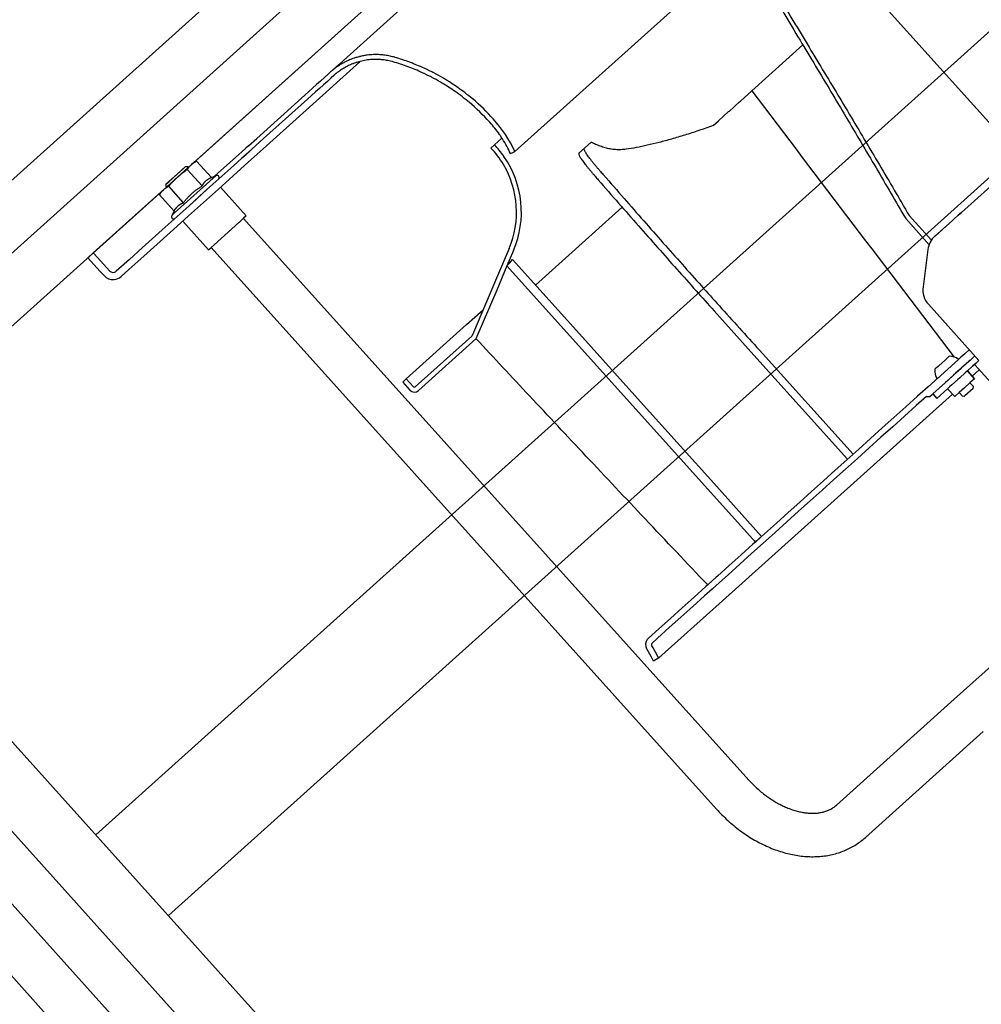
# Model space of a CAD drawing. Header units: millimetres. Extents: x -5775 to 72913, y -36825 to 83180.
# Tile 38 of 48: x 50371 to 50770, y 62512 to 62920. Entities that reach past the tile are written whole.
import ezdxf
from ezdxf.enums import TextEntityAlignment as Align

# ---------------------------------------------------------------- set-up
doc = ezdxf.new("R2010")
doc.units = ezdxf.units.MM
doc.header["$LTSCALE"] = 0.3
doc.layers.add('RLT 1', color=253, linetype='Continuous')
doc.styles.add('Arial', font='arial.ttf', dxfattribs={"width": 0.95, "height": 1.8})

# ---------------------------------------------------------------- blocks, each defined once
blk = doc.blocks.new('RLT1')
at = {"layer": 'RLT 1', "ltscale": 10}
for p, q in [((41058.71, -85326.88), (43516.14, -88059.39)), ((43504.64, -88009.22), (41107.39, -85343.62)), ((41028.97, -85353.63), (43486.4, -88086.14)), ((41057.21, -85355.12), (43487.9, -88057.9)), ((43487.9, -88057.9), (41057.21, -85355.12)), ((42030.18, -86369.71), (42732.83, -85737.8)), ((42045.22, -86386.44), (42747.87, -85754.53)), ((42060.27, -86403.17), (42762.92, -85771.26)), ((42180.63, -86537.01), (42883.28, -85905.09)), ((42210.73, -86570.46), (42913.37, -85938.55))]:
    blk.add_line(p, q, dxfattribs=at)
at = {"layer": 'RLT 1'}
for p, q in [((42602.06, -85915.92), (42221.12, -86258.51)), ((42526.12, -86099.34), (42354.26, -86253.9)), ((42281.84, -86217.36), (42345.79, -86159.84)), ((42452.46, -86228.66), (42473.55, -86209.69)), ((42290.07, -86216.68), (42269.2, -86235.45)), ((42278.67, -86220.2), (42280.22, -86218.81)), ((42280.22, -86218.81), (42281.84, -86217.36)), ((42275.35, -86223.19), (42273.72, -86224.66)), ((42276.98, -86221.72), (42275.35, -86223.19)), ((42278.19, -86223.33), (42276.55, -86224.8)), ((42277.91, -86220.89), (42276.98, -86221.72)), ((42279.24, -86222.38), (42278.19, -86223.33)), ((42270.46, -86227.59), (42268.83, -86229.06)), ((42272.09, -86226.12), (42270.46, -86227.59)), ((42273.29, -86227.73), (42271.66, -86229.19)), ((42273.72, -86224.66), (42272.09, -86226.12)), ((42274.92, -86226.26), (42273.29, -86227.73)), ((42276.55, -86224.8), (42274.92, -86226.26)), ((42247.3, -86248.42), (42267.19, -86230.52)), ((42268.4, -86232.13), (42250.17, -86248.52)), ((42268.83, -86229.06), (42267.19, -86230.52)), ((42270.03, -86230.66), (42268.4, -86232.13)), ((42271.66, -86229.19), (42270.03, -86230.66)), ((42447.68, -86232.96), (42452.46, -86228.66)), ((42269.2, -86235.45), (42249.95, -86252.76)), ((42443.1, -86237.08), (42444.89, -86235.47)), ((42444.89, -86235.47), (42445.52, -86234.9)), ((42445.52, -86234.9), (42447.28, -86233.32)), ((42447.28, -86233.32), (42447.68, -86232.96)), ((42438.63, -86241.1), (42442.8, -86237.34)), ((42442.8, -86237.34), (42443.1, -86237.08)), ((42436.4, -86243.1), (42438.63, -86241.1)), ((42539.2, -86279.1), (42578.67, -86243.6)), ((42578.67, -86243.6), (42539.2, -86279.1)), ((42539.21, -86279.08), (42578.69, -86243.58)), ((42578.69, -86243.58), (42539.21, -86279.08)), ((42243.92, -86251.46), (42247.3, -86248.42)), ((42348.81, -86248.31), (42345.77, -86251.05)), ((42348.83, -86248.29), (42348.81, -86248.31)), ((42242.73, -86252.52), (42241.1, -86253.99)), ((42243.92, -86251.46), (42242.73, -86252.52)), ((42248.64, -86249.9), (42245.26, -86252.94)), ((42250.17, -86248.52), (42248.64, -86249.9)), ((42345.77, -86251.05), (42344.32, -86252.43)), ((42383.03, -86252.51), (42380.8, -86254.51)), ((42383.03, -86252.51), (42385.82, -86249.99)), ((42239.83, -86255.13), (42229.83, -86264.13)), ((42241.17, -86256.62), (42237.81, -86259.64)), ((42241.1, -86253.99), (42239.83, -86255.13)), ((42243.99, -86254.08), (42241.17, -86256.62)), ((42242.31, -86255.59), (42241.17, -86256.62)), ((42243.94, -86254.13), (42242.31, -86255.59)), ((42249.95, -86252.76), (42243.77, -86258.32)), ((42245.26, -86252.94), (42243.94, -86254.13)), ((42245.26, -86252.94), (42243.99, -86254.08)), ((42352.45, -86254.74), (42353.44, -86254.28)), ((42353.44, -86254.28), (42354.26, -86253.9)), ((42210.88, -86266.38), (42217.85, -86260.1)), ((42220.23, -86259.31), (42214.44, -86264.52)), ((42216.66, -86261.18), (42217.85, -86260.1)), ((42217.85, -86260.1), (42218.56, -86260.14)), ((42218.89, -86260.51), (42218.56, -86260.14)), ((42221.13, -86258.5), (42220.23, -86259.31)), ((42221.13, -86258.5), (42222.41, -86257.85)), ((42228.53, -86264.65), (42222.41, -86257.85)), ((42237.81, -86259.64), (42231.63, -86265.2)), ((42243.77, -86258.32), (42237.58, -86263.88)), ((42349.46, -86259.22), (42349.46, -86259.19)), ((42208.64, -86269.73), (42214.44, -86264.52)), ((42209.67, -86267.46), (42216.66, -86261.18)), ((42213.3, -86279.33), (42230.52, -86263.85)), ((42224.67, -86268.13), (42218.55, -86261.32)), ((42232.87, -86264.08), (42226.69, -86269.64)), ((42228.53, -86264.65), (42230.52, -86263.85)), ((42237.58, -86263.88), (42231.4, -86269.44)), ((42209.67, -86267.46), (42209.64, -86268.17)), ((42209.97, -86268.54), (42209.64, -86268.17)), ((42209.68, -86267.45), (42210.88, -86266.38)), ((42216.94, -86275.07), (42210.82, -86268.27)), ((42231.63, -86265.19), (42225.45, -86270.75)), ((42242.97, -86280.55), (42232.27, -86268.66)), ((42207.74, -86270.54), (42179.61, -86295.84)), ((42207.75, -86270.54), (42206.96, -86271.75)), ((42213.08, -86278.55), (42206.96, -86271.75)), ((42207.75, -86270.54), (42208.64, -86269.73)), ((42225.45, -86270.75), (42219.27, -86276.31)), ((42226.69, -86269.64), (42220.51, -86275.2)), ((42231.4, -86269.44), (42225.22, -86274.99)), ((42219.27, -86276.31), (42213.09, -86281.87)), ((42220.51, -86275.2), (42214.33, -86280.76)), ((42225.22, -86274.99), (42219.04, -86280.55)), ((42362.82, -86309.27), (42398.73, -86276.99)), ((42213.08, -86278.55), (42212.07, -86280.44)), ((42213.3, -86279.33), (42212.07, -86280.44)), ((42219.04, -86280.55), (42212.86, -86286.11)), ((42242.97, -86280.55), (42241.87, -86281.54)), ((42517.58, -86280.38), (42526.8, -86290.64)), ((42536.09, -86281.89), (42537.88, -86280.28)), ((42537.88, -86280.28), (42536.09, -86281.89)), ((42536.11, -86281.87), (42537.89, -86280.27)), ((42537.89, -86280.27), (42536.11, -86281.87)), ((42537.88, -86280.28), (42539.2, -86279.1)), ((42539.2, -86279.1), (42537.88, -86280.28)), ((42537.89, -86280.27), (42539.21, -86279.08)), ((42539.21, -86279.08), (42537.89, -86280.27)), ((42213.09, -86281.87), (42208.08, -86286.38)), ((42227.35, -86294.6), (42216.66, -86282.7)), ((42239.91, -86283.31), (42229.64, -86292.54)), ((42239.98, -86283.24), (42239.91, -86283.31)), ((42241.87, -86281.54), (42239.98, -86283.24)), ((42451.15, -86514.29), (42241.85, -86281.56)), ((42516.14, -86281.67), (42525.86, -86292.48)), ((42528.26, -86288.93), (42533.06, -86284.61)), ((42528.26, -86288.93), (42533.05, -86284.62)), ((42533.06, -86284.61), (42528.33, -86288.87)), ((42533.05, -86284.62), (42528.33, -86288.87)), ((42533.05, -86284.62), (42535.5, -86282.42)), ((42535.35, -86282.55), (42533.05, -86284.62)), ((42533.06, -86284.61), (42535.51, -86282.41)), ((42535.35, -86282.55), (42533.06, -86284.61)), ((42535.51, -86282.41), (42535.35, -86282.55)), ((42535.5, -86282.42), (42535.35, -86282.55)), ((42535.5, -86282.42), (42535.51, -86282.41)), ((42535.51, -86282.41), (42535.5, -86282.42)), ((42535.51, -86282.41), (42536.11, -86281.87)), ((42536.11, -86281.87), (42535.51, -86282.41)), ((42535.51, -86282.41), (42536.09, -86281.89)), ((42536.09, -86281.89), (42535.51, -86282.41)), ((42535.51, -86282.41), (42535.51, -86282.41)), ((42535.51, -86282.41), (42535.51, -86282.41)), ((42208.08, -86286.38), (42199.9, -86293.73)), ((42210.09, -86288.61), (42201.91, -86295.96)), ((42212.86, -86286.11), (42210.09, -86288.61)), ((42528.33, -86288.87), (42528.25, -86288.94)), ((42528.33, -86288.87), (42528.25, -86288.94)), ((42228.48, -86293.58), (42229.64, -86292.54)), ((42177.38, -86297.85), (42179.61, -86295.84)), ((42182.73, -86299.32), (42179.61, -86295.84)), ((42200.5, -86297.23), (42194.32, -86302.79)), ((42199.9, -86293.73), (42194.54, -86298.55)), ((42201.91, -86295.96), (42200.5, -86297.23)), ((42227.35, -86294.6), (42228.45, -86293.61)), ((42228.45, -86293.61), (42228.48, -86293.58)), ((42437.77, -86526.32), (42228.47, -86293.59)), ((42351.86, -86294.03), (42347.01, -86305.44)), ((42353.7, -86294.82), (42350.97, -86301.23)), ((42525.35, -86294.46), (42523.32, -86309.96)), ((42525.35, -86294.46), (42523.32, -86309.96)), ((42182.51, -86303.55), (42177.38, -86297.85)), ((42186.3, -86303.28), (42182.73, -86299.32)), ((42194.54, -86298.55), (42189.12, -86303.43)), ((42350.97, -86301.23), (42346.7, -86311.28)), ((42453.89, -86415.67), (42350.97, -86301.23)), ((42350.97, -86301.24), (42350.97, -86301.23)), ((42380.98, -86329.47), (42353.27, -86298.65)), ((42184.06, -86305.28), (42182.51, -86303.55)), ((42194.32, -86302.79), (42191.13, -86305.66)), ((42347.01, -86305.44), (42337.05, -86328.87)), ((42346.7, -86311.28), (42338.1, -86331.51)), ((42525.55, -86317.15), (42546.5, -86340.44)), ((42525.55, -86317.15), (42546.5, -86340.44)), ((42334.21, -86325.59), (42341.06, -86319.43)), ((42453.26, -86338.22), (42436.76, -86319.87)), ((42334.21, -86325.59), (42309.26, -86348.03)), ((42337.05, -86328.87), (42336.44, -86330.32)), ((42408.8, -86360.4), (42380.98, -86329.47)), ((42312.97, -86351.42), (42336.44, -86330.32)), ((42314.31, -86352.9), (42338.1, -86331.51)), ((42338.19, -86331.43), (42338.1, -86331.51)), ((42492.05, -86381.35), (42453.26, -86338.22)), ((42455.56, -86336.16), (42494.34, -86379.29)), ((42540.62, -86337.66), (42538.98, -86339.14)), ((42540.62, -86337.66), (42542.49, -86335.98)), ((42538.05, -86339.98), (42529.12, -86348)), ((42532.6, -86340.17), (42529.88, -86342.61)), ((42532.79, -86340), (42532.6, -86340.17)), ((42533, -86339.81), (42532.79, -86340)), ((42533.06, -86339.76), (42533, -86339.81)), ((42534.22, -86338.71), (42533.06, -86339.76)), ((42538.98, -86339.14), (42538.05, -86339.98)), ((42542.35, -86340.81), (42540.09, -86342.85)), ((42542.37, -86340.8), (42540.1, -86342.84)), ((42542.78, -86340.42), (42542.35, -86340.81)), ((42542.78, -86340.42), (42542.37, -86340.8)), ((42542.98, -86340.25), (42542.78, -86340.42)), ((42542.8, -86340.41), (42542.78, -86340.42)), ((42543.21, -86340.04), (42542.8, -86340.41)), ((42544.83, -86338.59), (42542.98, -86340.25)), ((42544.83, -86338.59), (42543.21, -86340.04)), ((42545.31, -86341.52), (42544.02, -86342.67)), ((42545.3, -86341.53), (42544.04, -86342.66)), ((42544.81, -86342.3), (42559.75, -86358.92)), ((42544.81, -86342.3), (42559.75, -86358.92)), ((42546.5, -86340.44), (42545.3, -86341.53)), ((42546.5, -86340.44), (42545.31, -86341.52)), ((42528.27, -86344.06), (42528.67, -86343.7)), ((42529.43, -86343.02), (42528.67, -86343.7)), ((42529.49, -86342.96), (42529.43, -86343.02)), ((42529.69, -86342.79), (42529.49, -86342.96)), ((42529.7, -86342.78), (42529.69, -86342.79)), ((42529.88, -86342.61), (42529.7, -86342.78)), ((42536.85, -86345.76), (42535.92, -86346.6)), ((42536.84, -86345.77), (42535.92, -86346.59)), ((42538.53, -86344.25), (42536.84, -86345.77)), ((42539.12, -86343.72), (42536.85, -86345.76)), ((42540.77, -86345.6), (42538.51, -86347.63)), ((42540.79, -86345.58), (42538.52, -86347.62)), ((42539.1, -86343.74), (42538.53, -86344.25)), ((42539.18, -86343.67), (42539.1, -86343.74)), ((42539.18, -86343.67), (42539.12, -86343.72)), ((42540.1, -86342.84), (42539.18, -86343.67)), ((42540.09, -86342.85), (42539.18, -86343.67)), ((42540.85, -86345.53), (42540.77, -86345.6)), ((42540.85, -86345.53), (42540.79, -86345.58)), ((42541.69, -86344.77), (42540.85, -86345.53)), ((42541.69, -86344.77), (42540.85, -86345.53)), ((42541.76, -86344.7), (42541.69, -86344.77)), ((42541.77, -86344.7), (42541.69, -86344.77)), ((42541.69, -86344.77), (42544.63, -86348.05)), ((42544.63, -86348.05), (42541.69, -86344.77)), ((42541.69, -86344.77), (42544.63, -86348.05)), ((42544.63, -86348.05), (42541.69, -86344.77)), ((42543.82, -86342.85), (42541.76, -86344.7)), ((42543.82, -86342.85), (42541.77, -86344.7)), ((42546.64, -86344.34), (42543.68, -86347)), ((42544.04, -86342.66), (42543.82, -86342.85)), ((42544.02, -86342.67), (42543.82, -86342.85)), ((42307.77, -86349.37), (42309.26, -86348.03)), ((42307.77, -86349.37), (42310.78, -86352.72)), ((42309.26, -86348.03), (42312.27, -86351.38)), ((42528.19, -86348.84), (42525.41, -86351.35)), ((42532.67, -86349.52), (42527.37, -86354.28)), ((42532.67, -86349.52), (42527.37, -86354.28)), ((42528.19, -86348.84), (42528.92, -86348.19)), ((42529.12, -86348), (42528.92, -86348.19)), ((42533.6, -86348.69), (42532.67, -86349.52)), ((42533.32, -86348.93), (42532.67, -86349.52)), ((42533.59, -86348.7), (42533.32, -86348.93)), ((42534.58, -86347.8), (42533.59, -86348.7)), ((42535.92, -86346.6), (42533.6, -86348.69)), ((42534.62, -86347.76), (42534.58, -86347.8)), ((42535.92, -86346.59), (42534.62, -86347.76)), ((42537.6, -86348.45), (42535.26, -86350.55)), ((42537.59, -86348.45), (42535.27, -86350.55)), ((42538.52, -86347.62), (42537.59, -86348.45)), ((42538.51, -86347.63), (42537.6, -86348.45)), ((42542.77, -86349.72), (42540.54, -86351.72)), ((42542.77, -86349.72), (42540.54, -86351.72)), ((42544.63, -86348.05), (42542.77, -86349.72)), ((42544.63, -86348.05), (42542.77, -86349.72)), ((42542.77, -86349.72), (42544.17, -86351.28)), ((42544.63, -86348.05), (42544.63, -86348.05)), ((42535.51, -86354.35), (42438.81, -86441.32)), ((42525.41, -86351.35), (42521.04, -86355.27)), ((42526.13, -86355.41), (42527.1, -86354.53)), ((42527.1, -86354.53), (42527.37, -86354.28)), ((42527.37, -86354.28), (42529.05, -86356.14)), ((42527.37, -86354.28), (42529.05, -86356.14)), ((42533.51, -86352.13), (42529.05, -86356.14)), ((42533.51, -86352.13), (42529.05, -86356.14)), ((42534.34, -86351.38), (42533.51, -86352.13)), ((42534.34, -86351.38), (42533.51, -86352.13)), ((42533.51, -86352.13), (42536.45, -86355.4)), ((42536.45, -86355.4), (42533.51, -86352.13)), ((42533.51, -86352.13), (42536.45, -86355.4)), ((42536.45, -86355.4), (42533.51, -86352.13)), ((42535.26, -86350.55), (42534.34, -86351.38)), ((42535.27, -86350.55), (42534.34, -86351.38)), ((42538.31, -86353.73), (42536.45, -86355.4)), ((42538.31, -86353.73), (42536.45, -86355.4)), ((42540.54, -86351.72), (42538.31, -86353.73)), ((42540.54, -86351.72), (42538.31, -86353.73)), ((42538.31, -86353.73), (42539.71, -86355.29)), ((42544.14, -86351.99), (42540.67, -86355.1)), ((42544.14, -86351.99), (42544.17, -86351.28)), ((42521.04, -86355.27), (42516.17, -86359.65)), ((42524.71, -86355.33), (42520.5, -86359.12)), ((42524.71, -86355.33), (42526.13, -86355.41)), ((42524.71, -86355.33), (42526.13, -86355.41)), ((42540.42, -86355.33), (42539.71, -86355.29)), ((42540.67, -86355.1), (42540.42, -86355.33)), ((42436.62, -86391.34), (42408.8, -86360.4)), ((42516.17, -86359.65), (42511.3, -86364.04)), ((42520.5, -86359.12), (42515.62, -86363.51)), ((42511.3, -86364.04), (42506.42, -86368.42)), ((42515.62, -86363.51), (42510.75, -86367.89)), ((42506.42, -86368.42), (42501.55, -86372.8)), ((42510.75, -86367.89), (42505.88, -86372.27)), ((42501.55, -86372.8), (42496.68, -86377.18)), ((42505.88, -86372.27), (42501.01, -86376.65)), ((42496.68, -86377.18), (42491.81, -86381.56)), ((42501.01, -86376.65), (42496.13, -86381.03)), ((42491.81, -86381.56), (42486.93, -86385.94)), ((42496.13, -86381.03), (42491.26, -86385.42)), ((42486.93, -86385.94), (42482.06, -86390.33)), ((42491.26, -86385.42), (42486.39, -86389.8)), ((42482.06, -86390.33), (42477.19, -86394.71)), ((42486.39, -86389.8), (42481.52, -86394.18)), ((42456.44, -86413.37), (42436.62, -86391.34)), ((42477.19, -86394.71), (42472.32, -86399.09)), ((42481.52, -86394.18), (42476.64, -86398.56)), ((42472.32, -86399.09), (42467.44, -86403.47)), ((42476.64, -86398.56), (42471.77, -86402.94)), ((42467.44, -86403.47), (42462.57, -86407.85)), ((42471.77, -86402.94), (42466.9, -86407.33)), ((42466.9, -86407.33), (42462.03, -86411.71)), ((42462.57, -86407.85), (42457.7, -86412.24)), ((42453.89, -86415.67), (42452.83, -86416.62)), ((42453.32, -86415.03), (42454.01, -86415.48)), ((42456.44, -86413.37), (42453.89, -86415.67)), ((42454.06, -86415.51), (42453.89, -86415.67)), ((42454.01, -86415.48), (42454.06, -86415.51)), ((42456.44, -86413.37), (42454.06, -86415.51)), ((42457.7, -86412.24), (42456.44, -86413.37)), ((42462.03, -86411.71), (42457.15, -86416.09)), ((42452.83, -86416.62), (42447.96, -86421)), ((42457.15, -86416.09), (42452.28, -86420.47)), ((42447.96, -86421), (42443.08, -86425.38)), ((42452.28, -86420.47), (42447.41, -86424.85)), ((42443.08, -86425.38), (42438.21, -86429.76)), ((42447.41, -86424.85), (42442.54, -86429.24)), ((42437.69, -86430.23), (42434.26, -86433.32)), ((42442.54, -86429.24), (42437.66, -86433.62)), ((42438.21, -86429.76), (42437.69, -86430.23)), ((42433.34, -86434.15), (42428.47, -86438.53)), ((42435.93, -86435.18), (42432.79, -86438)), ((42434.26, -86433.32), (42433.34, -86434.15)), ((42437.66, -86433.62), (42435.93, -86435.18)), ((42428.47, -86438.53), (42423.59, -86442.91)), ((42432.79, -86438), (42427.92, -86442.38)), ((42413.9, -86463.72), (42438.81, -86441.32)), ((42423.59, -86442.91), (42418.72, -86447.29)), ((42427.92, -86442.38), (42423.05, -86446.76)), ((42418.72, -86447.29), (42413.85, -86451.67)), ((42423.05, -86446.76), (42418.17, -86451.14)), ((42413.85, -86451.67), (42409.57, -86455.52)), ((42418.17, -86451.14), (42413.3, -86455.53)), ((42413.3, -86455.53), (42411.24, -86457.38)), ((42408.8, -86459.86), (42408.85, -86459.86)), ((42410.83, -86463.4), (42408.86, -86459.99)), ((42411.48, -86459.54), (42411.03, -86458.74)), ((42413.52, -86463.07), (42411.48, -86459.54)), ((42536.25, -86480.79), (42558.92, -86460.4)), ((42411.73, -86464.97), (42410.83, -86463.4)), ((42413.9, -86463.72), (42411.73, -86464.97)), ((42413.9, -86463.72), (42413.52, -86463.07)), ((42536.25, -86480.79), (42487.42, -86524.71)), ((42548.29, -86494.17), (42499.45, -86538.09))]:
    blk.add_line(p, q, dxfattribs=at)
at = {"layer": 'RLT 1', "ltscale": 50}
blk.add_line((42705.14, -86413.62), (42404.18, -86078.97), dxfattribs=at)
at = {"layer": 'RLT 1'}
for centre, radius, start, end in [((42296.63, -86241.71), 28, 111.9155, 115.6158), ((42296.63, -86241.71), 28, 111.0201, 111.9155), ((42296.63, -86241.71), 28, 108.7977, 111.0201), ((42296.63, -86241.71), 28, 107.2441, 108.7977), ((42296.63, -86241.71), 28, 105.4316, 107.2441), ((42296.63, -86241.71), 28, 102.3346, 105.4316), ((42296.63, -86241.71), 28, 100.5174, 102.3346), ((42296.63, -86241.71), 28, 97.4349, 100.5174), ((42296.63, -86241.71), 26, 94.798, 100.3263), ((42296.63, -86241.71), 28, 97.2136, 97.4349), ((42296.63, -86241.71), 28, 94.5573, 97.2136), ((42296.63, -86241.71), 28, 91.9618, 94.5573), ((42296.63, -86241.71), 26, 92.0034, 94.798), ((42296.63, -86241.71), 28, 89.0392, 91.9618), ((42296.63, -86241.71), 26, 88.8562, 92.0034), ((42296.63, -86241.71), 28, 86.4518, 89.0392), ((42296.63, -86241.71), 26, 85.6294, 88.8562), ((42296.63, -86241.71), 28, 85.6294, 86.4518), ((42296.63, -86241.71), 26, 82.4286, 85.6294), ((42296.63, -86241.71), 28, 82.2459, 85.6294), ((42296.63, -86241.71), 28, 80.0652, 82.2459), ((42296.63, -86241.71), 28, 75.6599, 80.0652), ((42296.63, -86241.71), 28, 74.0453, 75.6599), ((42280.27, -86298.92), 87.5, 73.8081, 74.0453), ((42280.27, -86298.92), 87.5, 71.7925, 73.8081), ((42280.27, -86298.92), 87.5, 71.1758, 71.7925), ((42296.63, -86241.71), 28, 125.5263, 130.0131), ((42296.63, -86241.71), 28, 121.071, 125.5263), ((42296.63, -86241.71), 26, 120.6212, 125.4182), ((42296.63, -86241.71), 28, 120.3819, 121.071), ((42296.63, -86241.71), 28, 120.1886, 120.3819), ((42296.63, -86241.71), 28, 116.5132, 120.1886), ((42296.63, -86241.71), 26, 120.3819, 120.6212), ((42296.63, -86241.71), 26, 115.6947, 120.3819), ((42296.63, -86241.71), 28, 115.6158, 116.5132), ((42296.63, -86241.71), 26, 111.7101, 115.6947), ((42296.63, -86241.71), 26, 110.7463, 111.7101), ((42296.63, -86241.71), 26, 108.7977, 110.7463), ((42296.63, -86241.71), 26, 107.5688, 108.7977), ((42296.63, -86241.71), 26, 105.618, 107.5688), ((42296.63, -86241.71), 26, 100.3263, 105.618), ((42296.63, -86241.71), 26, 80.0804, 82.4286), ((42296.63, -86241.71), 26, 75.3343, 80.0804), ((42296.63, -86241.71), 26, 74.0453, 75.3343), ((42280.27, -86298.92), 85.5, 71.8339, 74.0453), ((42280.27, -86298.92), 85.5, 71.2027, 71.8339), ((42280.27, -86298.92), 85.5, 69.1489, 71.2027), ((42280.27, -86298.92), 87.5, 69.1689, 71.1758), ((42280.27, -86298.92), 85.5, 68.5199, 69.1489), ((42280.27, -86298.92), 87.5, 68.5542, 69.1689), ((42280.27, -86298.92), 85.5, 66.4708, 68.5199), ((42280.27, -86298.92), 87.5, 66.552, 68.5542), ((42280.27, -86298.92), 87.5, 66.0255, 66.552), ((42280.27, -86298.92), 87.5, 65.9128, 66.0255), ((42280.27, -86298.92), 87.5, 63.1165, 65.9128), ((42296.63, -86241.71), 28, 130.0131, 131.966), ((42296.63, -86241.71), 26, 130.251, 131.966), ((42296.63, -86241.71), 26, 125.4182, 130.251), ((42280.27, -86298.92), 85.5, 66.0255, 66.4708), ((42280.27, -86298.92), 85.5, 63.1423, 66.0255), ((42280.27, -86298.92), 85.5, 62.5438, 63.1423), ((42280.27, -86298.92), 85.5, 59.6774, 62.5438), ((42280.27, -86298.92), 87.5, 62.5317, 63.1165), ((42280.27, -86298.92), 87.5, 59.7308, 62.5317), ((42280.27, -86298.92), 87.5, 59.147, 59.7308), ((42280.27, -86298.92), 87.5, 58.0056, 59.147), ((42280.27, -86298.92), 85.5, 55.4251, 59.6774), ((42280.27, -86298.92), 87.5, 54.7715, 58.0056), ((42280.27, -86298.92), 87.5, 49.9858, 54.7715), ((42280.27, -86298.92), 85.5, 50.4188, 55.4251), ((42280.27, -86298.92), 87.5, 49.7915, 49.9858), ((42280.27, -86298.92), 87.5, 41.966, 49.7915), ((58779.47, -73925.3), 20443.68, 217.000177, 217.388432), ((42280.27, -86298.92), 85.5, 49.9858, 50.4188), ((42280.27, -86298.92), 85.5, 41.966, 49.9858), ((42304.44, -86277.19), 53, 38.4844, 41.966), ((42304.44, -86277.19), 53, 38.4821, 41.966), ((42304.44, -86277.19), 55, 25.0536, 41.966), ((42304.44, -86277.19), 53, 34.9689, 38.4844), ((42304.44, -86277.19), 53, 34.9678, 38.4821), ((42304.44, -86277.19), 53, 34.4509, 34.9689), ((42304.44, -86277.19), 53, 34.4485, 34.9678), ((42304.44, -86277.19), 53, 33.5098, 34.4509), ((42304.44, -86277.19), 53, 32.5711, 34.4485), ((42304.44, -86277.19), 53, 32.5687, 33.5098), ((42316.43, -86278.97), 38.5, 30.8832, 43.5872), ((42316.43, -86278.97), 40.5, 34.9035, 43.5872), ((42304.44, -86277.19), 53, 25.0536, 32.5711), ((42304.44, -86277.19), 53, 25.0536, 32.5687), ((42316.43, -86278.97), 40.5, 34.7044, 34.9035), ((42316.43, -86278.97), 40.5, 336.966, 34.7044), ((42316.43, -86278.97), 38.5, 336.966, 30.8832), ((42230.86, -86264.68), 0.9, 311.966, 111.966), ((42212.86, -86280.87), 0.9, 151.966, 311.966), ((42534.27, -86295.63), 9, 131.966, 172.5426), ((42534.27, -86295.63), 9, 131.966, 172.5426), ((41224.4, -85294.19), 1511.06, 318.20629, 318.33733), ((42187.78, -86301.94), 5, 221.966, 274.9693), ((42187.78, -86301.94), 2, 221.966, 284.966), ((42187.78, -86301.94), 2, 284.966, 287.3517), ((42187.78, -86301.94), 2, 287.3517, 311.966), ((42187.78, -86301.94), 5, 274.9693, 311.966), ((42532.24, -86311.13), 9, 172.5426, 221.966), ((42532.24, -86311.13), 9, 172.5426, 221.966), ((45084.09, -83939.5), 3557.13, 221.96037, 222.35805), ((42534.36, -86344.71), 6, 52.0819, 91.3398), ((42544.25, -86342.8), 0.75, 41.966, 61.6003), ((42544.25, -86342.8), 0.75, 41.966, 61.6003), ((42534.22, -86344.84), 6, 172.5922, 211.8501), ((42312.64, -86351.04), 2.5, 221.966, 311.966), ((42312.64, -86351.04), 0.5, 221.966, 311.966), ((42411.98, -86458.19), 3.6, 143.1162, 207.6597), ((42411.98, -86458.19), 3.6, 131.966, 143.1162), ((42411.98, -86458.19), 3.6, 207.6597, 209.966), ((42411.98, -86458.19), 1.1, 131.966, 209.966), ((42496.44, -86534.75), 4.5, 307.4667, 311.9683)]:
    blk.add_arc(centre, radius, start, end, dxfattribs=at)
for points, start_tangent, end_tangent in [([(42464.57, -86194.78), (42465.6, -86196.48), (42472.37, -86207.71), (42478.85, -86218.52), (42485.17, -86229.08), (42491.41, -86239.56), (42497.64, -86250.07), (42503.85, -86260.61), (42510.02, -86271.15), (42516.14, -86281.67)], (0.51705, -0.855955), (0.501813, -0.864976)), ([(42465.86, -86193.68), (42466.87, -86195.34), (42473.66, -86206.55), (42480.16, -86217.34), (42486.5, -86227.88), (42492.76, -86238.35), (42499.01, -86248.84), (42505.24, -86259.36), (42511.43, -86269.88), (42517.58, -86280.38)], (0.518887, -0.854843), (0.503838, -0.863798)), ([(42436.4, -86243.1), (42430.39, -86245.2), (42424.64, -86247.07), (42419.17, -86248.71), (42413.99, -86250.12), (42409.11, -86251.29), (42404.53, -86252.23), (42400.28, -86252.93)], (-0.940906, -0.338667), (-0.989924, -0.141603)), ([(42389.73, -86262.14), (42388.82, -86261.09), (42387.95, -86260.06), (42387.13, -86259.07), (42386.36, -86258.12), (42385.65, -86257.23), (42385.01, -86256.39), (42384.44, -86255.62), (42383.96, -86254.92), (42383.57, -86254.3), (42383.27, -86253.76), (42383.06, -86253.31), (42382.95, -86252.94), (42382.94, -86252.68), (42383.03, -86252.51)], (-0.65652, 0.754309), (0.743542, 0.668689)), ([(42400.28, -86252.93), (42398.07, -86253.12), (42395.88, -86253.07), (42393.73, -86252.8), (42391.63, -86252.32), (42389.6, -86251.67), (42387.65, -86250.89), (42385.82, -86249.99)], (-0.990026, -0.140883), (-0.885438, 0.464758)), ([(42380.8, -86254.51), (42380.71, -86254.68), (42380.72, -86254.95), (42380.83, -86255.31), (42381.04, -86255.76), (42381.34, -86256.29), (42381.73, -86256.91), (42382.21, -86257.61), (42382.77, -86258.38), (42383.41, -86259.21), (42384.12, -86260.11), (42384.89, -86261.05), (42385.71, -86262.04), (42386.58, -86263.06), (42387.48, -86264.11)], (-0.743542, -0.668689), (0.65637, -0.754439)), ([(42218.55, -86261.32), (42218.74, -86261.04), (42218.94, -86260.76), (42219.13, -86260.5), (42219.34, -86260.24), (42219.55, -86260), (42219.77, -86259.76), (42220, -86259.53), (42220.23, -86259.31)], (0.545137, 0.838347), (0.743542, 0.668689)), ([(42220.23, -86259.31), (42220.48, -86259.1), (42220.73, -86258.89), (42220.99, -86258.7), (42221.26, -86258.52), (42221.53, -86258.34), (42221.82, -86258.17), (42222.11, -86258.01), (42222.41, -86257.85)], (0.743542, 0.668689), (0.891276, 0.453462)), ([(42210.82, -86268.27), (42211.26, -86267.76), (42211.7, -86267.27), (42212.14, -86266.79), (42212.58, -86266.32), (42213.03, -86265.86), (42213.49, -86265.4), (42213.96, -86264.96), (42214.44, -86264.52)], (0.648163, 0.761501), (0.743542, 0.668689)), ([(42214.44, -86264.52), (42214.92, -86264.09), (42215.42, -86263.67), (42215.92, -86263.26), (42216.42, -86262.87), (42216.94, -86262.47), (42217.46, -86262.09), (42218, -86261.71), (42218.55, -86261.32)], (0.743542, 0.668689), (0.825751, 0.564034)), ([(42224.67, -86268.13), (42224.84, -86267.81), (42225.02, -86267.52), (42225.2, -86267.24), (42225.39, -86266.97), (42225.59, -86266.71), (42225.8, -86266.47), (42226.03, -86266.23), (42226.26, -86266.01), (42226.51, -86265.8), (42226.76, -86265.6), (42227.03, -86265.42), (42227.31, -86265.25), (42227.59, -86265.09), (42227.89, -86264.93), (42228.2, -86264.79), (42228.53, -86264.65)], (0.469995, 0.882669), (0.927406, 0.374056)), ([(42387.48, -86264.11), (42388.76, -86265.58), (42397.23, -86275.28), (42405.39, -86284.59), (42413.38, -86293.64), (42421.32, -86302.6), (42429.29, -86311.54), (42436.76, -86319.87)], (0.656369, -0.75444), (0.668685, -0.743546)), ([(42389.73, -86262.14), (42390.99, -86263.58), (42399.46, -86273.28), (42407.62, -86282.58), (42415.6, -86291.64), (42423.55, -86300.59), (42431.52, -86309.53), (42438.98, -86317.86)], (0.656519, -0.75431), (0.668683, -0.743548)), ([(42208.64, -86269.73), (42208.89, -86269.52), (42209.14, -86269.32), (42209.4, -86269.13), (42209.67, -86268.94), (42209.94, -86268.77), (42210.23, -86268.6), (42210.52, -86268.43), (42210.82, -86268.27)], (0.743542, 0.668689), (0.891276, 0.453462)), ([(42216.94, -86275.07), (42217.36, -86274.54), (42217.78, -86274.02), (42218.21, -86273.53), (42218.64, -86273.04), (42219.08, -86272.57), (42219.53, -86272.11), (42219.99, -86271.66), (42220.46, -86271.22), (42220.95, -86270.8), (42221.45, -86270.39), (42221.95, -86269.99), (42222.47, -86269.6), (42222.99, -86269.22), (42223.53, -86268.85), (42224.09, -86268.49), (42224.67, -86268.13)], (0.611802, 0.791011), (0.851252, 0.524757)), ([(42206.96, -86271.75), (42207.15, -86271.46), (42207.34, -86271.19), (42207.54, -86270.92), (42207.75, -86270.67), (42207.96, -86270.42), (42208.18, -86270.18), (42208.41, -86269.95), (42208.64, -86269.73)], (0.545137, 0.838347), (0.743542, 0.668689)), ([(42213.08, -86278.55), (42213.25, -86278.24), (42213.42, -86277.95), (42213.61, -86277.67), (42213.8, -86277.4), (42214, -86277.14), (42214.21, -86276.89), (42214.43, -86276.66), (42214.67, -86276.43)], (0.469995, 0.882669), (0.743542, 0.668689)), ([(42214.67, -86276.43), (42214.92, -86276.22), (42215.17, -86276.03), (42215.44, -86275.84), (42215.72, -86275.67), (42216.01, -86275.51), (42216.31, -86275.35), (42216.62, -86275.21), (42216.94, -86275.07)], (0.743542, 0.668689), (0.927406, 0.374056)), ([(42434.11, -86433.45), (42408.25, -86406.12), (42383.68, -86380.03), (42360.34, -86355.14), (42338.19, -86331.43)], (-0.688083, 0.725632), (-0.681807, 0.731532)), ([(42451.15, -86514.29), (42452.81, -86516.04), (42454.54, -86517.7), (42456.34, -86519.26), (42458.2, -86520.71), (42460.1, -86522.05), (42462.02, -86523.26), (42463.97, -86524.34), (42465.92, -86525.29), (42467.86, -86526.1), (42469.79, -86526.76), (42471.67, -86527.29), (42473.52, -86527.68), (42475.33, -86527.93), (42477.06, -86528.04), (42478.74, -86528.01), (42480.36, -86527.85), (42481.92, -86527.54), (42483.41, -86527.09), (42484.82, -86526.48), (42486.16, -86525.69), (42487.42, -86524.71)], (0.668689, -0.743542), (0.743542, 0.668689)), ([(42437.77, -86526.32), (42440.04, -86528.72), (42442.41, -86531), (42444.9, -86533.15), (42447.46, -86535.16), (42450.12, -86537.03), (42452.84, -86538.74), (42455.63, -86540.29), (42458.46, -86541.67), (42461.33, -86542.87), (42464.22, -86543.88), (42467.12, -86544.71), (42470.01, -86545.34), (42472.88, -86545.77), (42475.72, -86546), (42478.5, -86546.03), (42481.21, -86545.87), (42483.86, -86545.52), (42486.41, -86544.97), (42488.86, -86544.25), (42491.21, -86543.35), (42493.46, -86542.28), (42495.58, -86541.04), (42497.58, -86539.64), (42499.45, -86538.09)], (0.668689, -0.743542), (0.743542, 0.668689))]:
    blk.add_spline(points, degree=3, dxfattribs=dict(at, start_tangent=start_tangent, end_tangent=end_tangent))
at = {"layer": 'RLT 1', "ltscale": 10, "style": 'Arial'}
blk.add_attdef('TYP', text='', height=40, rotation=311.966, dxfattribs=at).set_placement((42994.84, -86739.48), align=Align.MIDDLE_CENTER)

msp = doc.modelspace()

# ---------------------------------------------------------------- block references
at = {"layer": 'RLT 1'}
msp.add_blockref('RLT1', (8222.27, 149119.11, -91039), dxfattribs=at)

doc.saveas('drawing.dxf')
